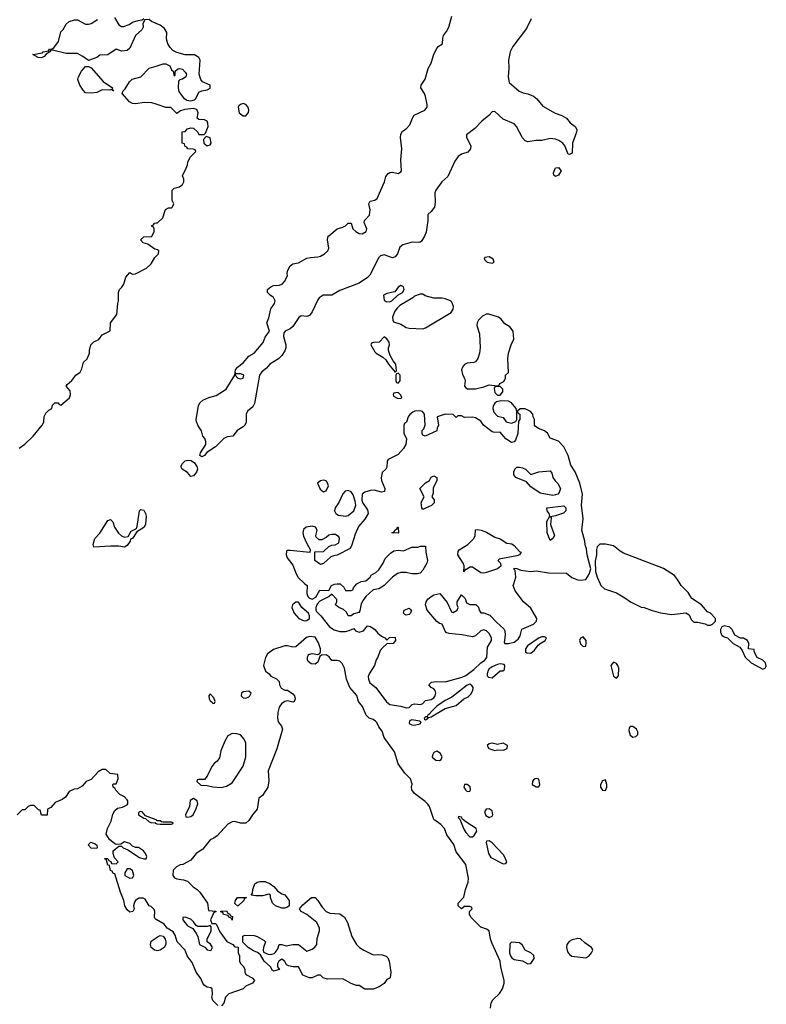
# Model space of a CAD drawing. Header units: inches. Extents: x 2106670 to 2322961, y 36024 to 224899.
# Tile 162 of 256: x 2289013 to 2294415, y 86958 to 94084. Entities that reach past the tile are written whole.
import ezdxf

# ---------------------------------------------------------------- set-up
doc = ezdxf.new("R2010")
doc.units = ezdxf.units.IN
doc.header["$MEASUREMENT"] = 0
for name, color, linetype in [('C2088', 7, 'Continuous'), ('C2089', 7, 'Continuous'), ('C2098', 7, 'Continuous'), ('C2099', 7, 'Continuous')]:
    doc.layers.add(name, color=color, linetype=linetype)

msp = doc.modelspace()

# ---------------------------------------------------------------- linework, layer by layer
at = {"layer": 'C2088', "color": 5, "elevation": 40}
for points in [[(2290000, 87571.8), (2289994.8, 87574.8), (2289987.6, 87590), (2289989.6, 87630), (2289985.1, 87645.1), (2289964.8, 87664.8), (2289949.2, 87670), (2289919.6, 87719.6), (2289906.8, 87726.8), (2289874.6, 87725.4), (2289850.7, 87710), (2289842.5, 87697.5), (2289837.3, 87670), (2289841, 87650), (2289831, 87630), (2289810, 87626), (2289790, 87642), (2289774, 87670), (2289766.6, 87710), (2289741.2, 87770), (2289702, 87902), (2289690, 87906), (2289682, 87922), (2289670, 87926), (2289662, 87962), (2289650, 87966), (2289642, 88002), (2289628, 88010), (2289630, 88014), (2289650, 88014), (2289658, 87998), (2289672.7, 87992.7), (2289678, 87978), (2289710, 87974), (2289726, 87990), (2289698, 88018), (2289688, 88050), (2289688, 88070), (2289730, 88102), (2289750, 88102), (2289762, 88090), (2289795.3, 88075.3), (2289879.8, 88019.8), (2289910, 88011.3), (2289928, 88012), (2289933.2, 88026.8), (2289924, 88050), (2289908.7, 88070), (2289872.5, 88092.5), (2289850, 88094), (2289830, 88102), (2289810, 88121.2), (2289770, 88133.2), (2289743.6, 88116.4), (2289710, 88115.3), (2289700.2, 88120.2), (2289662, 88150), (2289639, 88190), (2289649, 88230), (2289675.5, 88284.5), (2289686.3, 88333.7), (2289700.2, 88359.8), (2289721.2, 88378.8), (2289755.5, 88384.5), (2289790, 88401), (2289795.1, 88410), (2289795.1, 88430), (2289790, 88439), (2289770, 88459), (2289736.4, 88476.4), (2289707.3, 88507.3), (2289702, 88522), (2289688.4, 88528.4), (2289686, 88550), (2289690, 88554), (2289710, 88554), (2289726, 88590), (2289722, 88622), (2289668.4, 88628.4), (2289636.4, 88656.4), (2289610, 88658), (2289579.6, 88640.4), (2289530, 88586), (2289494, 88570), (2289463.6, 88536.4), (2289430, 88518), (2289406, 88514), (2289370, 88498), (2289343.6, 88456.4), (2289319.8, 88440.2), (2289270, 88418), (2289236.9, 88383.1), (2289214, 88370), (2289212.7, 88327.3), (2289170, 88328), (2289162, 88362), (2289150, 88366), (2289116.4, 88396.4), (2289090, 88398), (2289074, 88390), (2289050, 88366), (2289030, 88366), (2288994, 88330)], [(2290000, 88292.3), (2289922, 88322), (2289898, 88350), (2289887.5, 88352.5), (2289872.7, 88347.3), (2289872, 88330), (2289910, 88304.7), (2289922, 88302), (2289950, 88278), (2289970, 88272), (2289994, 88274), (2289994, 88270), (2290000, 88267.6)], [(2290000, 87347.4), (2289988.7, 87350), (2289964, 87370), (2289959, 87390), (2289965.2, 87414.8), (2290000, 87440.1)]]:
    msp.add_lwpolyline(points, dxfattribs=at)
for points in [[(2289570, 88086), (2289530, 88088), (2289508.4, 88111.6), (2289528.7, 88131.3), (2289559.6, 88119.6), (2289572, 88110), (2289574, 88090)], [(2289810, 87938), (2289790, 87938), (2289774, 87910), (2289774, 87890), (2289810, 87872), (2289830, 87874), (2289838, 87890), (2289830, 87926)]]:
    msp.add_lwpolyline(points, close=True, dxfattribs=at)
at = {"layer": 'C2089', "color": 5, "elevation": 40}
for points in [[(2290000, 94056), (2289966, 94070), (2289950, 94086), (2289918, 94082), (2289904.7, 94055.3), (2289906, 94030), (2289896, 94010), (2289850.7, 93969.3), (2289810, 93878), (2289790, 93861.2), (2289750, 93855.3), (2289710, 93869.3), (2289651.2, 93828.8), (2289593.7, 93826.3), (2289570, 93809.4), (2289510, 93788), (2289470, 93817.2), (2289430, 93839), (2289350, 93839), (2289250, 93862), (2289238, 93862), (2289232, 93850), (2289204.7, 93835.3), (2289190, 93818), (2289170, 93808.7), (2289146, 93810), (2289108.4, 93831.6), (2289177.2, 93842.8), (2289182, 93850), (2289222, 93858), (2289228, 93870), (2289247, 93873), (2289259.5, 93880.5), (2289294, 93926), (2289310, 93996), (2289326.6, 94013.4), (2289350, 94052), (2289370, 94071), (2289410, 94082.8), (2289430, 94082.8), (2289490, 94050.7), (2289510, 94050.8), (2289530, 94056), (2289575.3, 94084.7)], [(2289699.9, 94099.9), (2289730, 94046.8), (2289750, 94034.8), (2289764.7, 94035.3), (2289806, 94050), (2289830, 94064.7), (2289870, 94078), (2289898, 94082), (2289910, 94092)], [(2290000, 93471.8), (2289970, 93482), (2289915.9, 93484.1), (2289850, 93475.3), (2289830, 93478), (2289808, 93490), (2289755.3, 93550), (2289762, 93570), (2289776.9, 93583.1), (2289806.7, 93633.3), (2289825.7, 93654.3), (2289890, 93670.3), (2289950, 93731.7), (2290000, 93748.1)], [(2290000, 92421.5), (2289990, 92424), (2289940.2, 92460.2), (2289906, 92470), (2289888, 92490), (2289910, 92511.3), (2289970, 92514), (2289986, 92550), (2289986, 92570), (2289982, 92582), (2289970, 92586), (2289967.3, 92592.7), (2289982, 92598), (2289988.4, 92611.6), (2290000, 92612.9)], [(2289010, 90982), (2289050, 91011.3), (2289109.1, 91070.9), (2289175.3, 91150), (2289188, 91170), (2289188.8, 91211.1), (2289203.1, 91236.9), (2289223.1, 91256.9), (2289246, 91270), (2289250, 91294), (2289266, 91310), (2289290, 91312), (2289298, 91298), (2289310, 91294), (2289372.3, 91347.7), (2289379.3, 91370), (2289377.5, 91397.5), (2289348.4, 91431.6), (2289356.4, 91443.6), (2289390, 91472), (2289418, 91510), (2289450, 91532), (2289462, 91558), (2289474.6, 91605.4), (2289502, 91630), (2289518, 91670), (2289518, 91690), (2289528, 91730), (2289550, 91752), (2289586, 91770), (2289610, 91802), (2289667.3, 91832.7), (2289668.7, 91890), (2289715.3, 91950), (2289722, 92030), (2289728, 92050), (2289728.7, 92110), (2289735.3, 92130), (2289752.5, 92147.5), (2289765.2, 92170), (2289780.2, 92219.8), (2289810, 92254), (2289830, 92242), (2289850, 92244.7), (2289930, 92286), (2289963.8, 92316.2), (2289990, 92362.8), (2290000, 92372.8)]]:
    msp.add_lwpolyline(points, dxfattribs=at)
at = {"layer": 'C2089', "color": 5}
for points, elevation in [([(2289690, 93569.3), (2289678, 93578), (2289665.4, 93574.6), (2289610, 93576), (2289570, 93556), (2289530, 93552.3), (2289490, 93555.3), (2289472.9, 93572.9), (2289448.7, 93610), (2289434, 93650), (2289439, 93670), (2289459, 93710), (2289490, 93744.7), (2289510, 93746), (2289530, 93736), (2289616.5, 93636.5), (2289684.7, 93590), (2289682, 93582), (2289691.2, 93571.1), (2289694, 93570)], 40), ([(2289770, 90266.6), (2289730, 90272.7), (2289670, 90272.7), (2289550, 90266), (2289545.1, 90285.1), (2289557, 90330), (2289592.6, 90367.4), (2289650, 90458.8), (2289670, 90466.8), (2289686.8, 90450), (2289699.1, 90410), (2289726.9, 90366.9), (2289750, 90347.3), (2289770, 90339.1), (2289797.5, 90342.5), (2289818.9, 90381.1), (2289857.6, 90402.4), (2289863.9, 90416.1), (2289879.7, 90530), (2289890, 90538.9), (2289910, 90534.4), (2289923.6, 90510), (2289927.4, 90490), (2289922.3, 90430), (2289910, 90409.8), (2289861.4, 90378.6), (2289830, 90329.6), (2289815.5, 90324.5), (2289812, 90310), (2289790, 90278)], 20)]:
    msp.add_lwpolyline(points, close=True, dxfattribs=dict(at, elevation=elevation))
at = {"layer": 'C2098', "color": 5, "elevation": 40}
for points in [[(2291077, 90000), (2291092, 89990), (2291091, 89930), (2291098, 89910), (2291110, 89898), (2291130, 89891.3), (2291154.6, 89905.4), (2291184, 89956), (2291250, 89954), (2291268, 89990), (2291290, 89998), (2291310, 90000)], [(2291660.7, 90000), (2291650, 89989.3), (2291610, 89965.2), (2291570, 89958), (2291518, 89910), (2291496.9, 89883.1), (2291483.6, 89856.4), (2291474, 89806), (2291466, 89794), (2291430, 89783.7), (2291410, 89769), (2291390, 89769.2), (2291376.1, 89796.1), (2291355.1, 89815.1), (2291322, 89830), (2291298, 89850), (2291308, 89870), (2291307.3, 89887.3), (2291270, 89926), (2291251.6, 89908.4), (2291185.4, 89874.6), (2291166, 89854), (2291156, 89830), (2291156, 89810), (2291160.7, 89800.7), (2291191.3, 89770), (2291254.8, 89690), (2291288.4, 89668.4), (2291330, 89657.3), (2291370, 89657.1), (2291397.2, 89662.8), (2291430, 89678), (2291441.3, 89661.3), (2291470, 89650.4), (2291499.7, 89660.3), (2291530, 89696), (2291550, 89691.3), (2291582, 89670), (2291603.5, 89643.5), (2291630, 89622), (2291654, 89610), (2291670, 89594), (2291688.4, 89611.6), (2291730, 89614), (2291732, 89590), (2291714, 89570), (2291670, 89566), (2291639.6, 89540.4), (2291622, 89518), (2291604.7, 89470), (2291591.3, 89450), (2291581, 89410), (2291540.9, 89350), (2291534.7, 89330), (2291535.3, 89310), (2291545.5, 89285.5), (2291590.6, 89250), (2291666.6, 89146.6), (2291690, 89126.8), (2291770, 89114.8), (2291810, 89104), (2291830, 89107.3), (2291851.4, 89128.6), (2291870, 89132.4), (2291912.7, 89127.3), (2291930, 89134.4), (2291950, 89157.1), (2291990, 89163.5), (2292010, 89176), (2292019.8, 89190), (2292023.8, 89210), (2292018.3, 89230), (2292010, 89240.5), (2291989, 89250), (2291972.7, 89270), (2291991.6, 89288.4), (2292026.4, 89293.6), (2292090, 89292.6), (2292213.8, 89326.2), (2292241.5, 89338.5), (2292298.8, 89381.2), (2292349.9, 89430.1), (2292374.8, 89445.2), (2292393.1, 89466.9), (2292397.1, 89542.9), (2292425.2, 89590), (2292425.2, 89610), (2292410, 89642), (2292390, 89662), (2292370, 89668.7), (2292350, 89662), (2292310, 89624), (2292290, 89617.2), (2292212.1, 89632.1), (2292120.7, 89640.7), (2292095.3, 89650), (2292068.8, 89708.9), (2292050, 89713.2), (2292030, 89729.2), (2291962, 89810), (2291949, 89850), (2291953.2, 89870), (2291966, 89890), (2291989.2, 89910), (2292010, 89920.7), (2292052, 89930), (2292106, 89866), (2292138, 89798), (2292150, 89794), (2292178, 89810), (2292186, 89830), (2292178, 89850), (2292178, 89870), (2292210, 89922), (2292235.3, 89895.3), (2292244.7, 89864.7), (2292270, 89852), (2292312, 89852), (2292331.6, 89831.6), (2292338, 89810), (2292350, 89792), (2292370, 89791.3), (2292415.2, 89775.2), (2292462.5, 89722.5), (2292514.4, 89674.4), (2292522, 89662), (2292524.9, 89630), (2292516.9, 89576.9), (2292522, 89570), (2292550, 89569), (2292590, 89579.7), (2292618.7, 89601.3), (2292634.5, 89625.5), (2292646, 89674), (2292730.6, 89709.4), (2292751.2, 89730), (2292754, 89750), (2292710, 89824), (2292659, 89870), (2292597.2, 89950), (2292584, 89990), (2292587, 90000)], [(2291332.1, 90000), (2291356.9, 89976.9), (2291370, 89954), (2291410, 89954), (2291422, 89958), (2291427.3, 89972.7), (2291453, 90000)], [(2293212.9, 90000), (2293217.3, 89990), (2293243.8, 89963.8), (2293330, 89934.8), (2293390, 89900.7), (2293431.3, 89870), (2293510, 89831.3), (2293530, 89831), (2293582, 89810), (2293650, 89790.6), (2293730, 89778.8), (2293831.6, 89791.6), (2293856, 89776), (2293870, 89742), (2293890, 89724.7), (2293916.4, 89723.6), (2293971.2, 89711.1), (2293990, 89702), (2294010, 89702), (2294026, 89710), (2294046, 89730), (2294046, 89750), (2294010, 89788), (2293990, 89798), (2293946, 89850), (2293875.3, 89895.3), (2293850, 89938), (2293798, 89990), (2293792.3, 90000)], [(2292418, 86930), (2292424, 86970), (2292435.3, 86990), (2292484.5, 87035.5), (2292505.2, 87070), (2292517.2, 87110), (2292517.2, 87130), (2292494, 87230), (2292489.3, 87270), (2292430, 87398), (2292419.3, 87430), (2292408.8, 87488.9), (2292390, 87502), (2292350, 87515.3), (2292278, 87590), (2292268, 87610), (2292266, 87630), (2292286, 87650), (2292282, 87662), (2292270, 87666), (2292230, 87666), (2292210, 87648.7), (2292186, 87670), (2292186, 87690), (2292227.3, 87732.7), (2292238, 87790), (2292258, 87842), (2292259, 87870), (2292241.2, 87970), (2292170, 88062), (2292154.5, 88114.5), (2292103.9, 88183.9), (2292086, 88230), (2292059.3, 88259.3), (2292010, 88295.3), (2291977, 88390), (2291966.6, 88406.6), (2291946.6, 88426.6), (2291870, 88483.7), (2291849.7, 88509.7), (2291847, 88530), (2291852.5, 88552.5), (2291841.2, 88590), (2291799, 88630), (2291750, 88699), (2291725.6, 88785.6), (2291650, 88889.5), (2291635.6, 88935.6), (2291610, 88967), (2291597, 88997), (2291587.6, 89007.6), (2291570, 89019.7), (2291541.2, 89030), (2291519.3, 89050), (2291493, 89113), (2291464.5, 89150), (2291453.1, 89193.1), (2291402, 89250), (2291377, 89310), (2291361.6, 89390), (2291345.1, 89425.1), (2291330, 89440.9), (2291310, 89447), (2291270, 89446), (2291251.6, 89471.6), (2291230, 89486.6), (2291195.3, 89484.7), (2291185.4, 89474.6), (2291170, 89435.3), (2291150, 89419), (2291122, 89422), (2291099, 89439), (2291094, 89450), (2291094, 89470), (2291102, 89490), (2291130, 89497.3), (2291170, 89490.8), (2291184, 89496), (2291189.2, 89510), (2291189.5, 89530), (2291174.6, 89574.6), (2291150, 89614), (2291110, 89620.7), (2291088.4, 89611.6), (2291010, 89546), (2290990, 89542), (2290950, 89552.7), (2290930, 89552.7), (2290850, 89525.2), (2290805.2, 89494.8), (2290790.9, 89469.1), (2290776, 89410), (2290791.3, 89370), (2290818, 89350), (2290830, 89332), (2290870, 89314), (2290890, 89294), (2290892, 89270), (2290905.4, 89245.4), (2290930, 89232), (2290950, 89231.3), (2290990, 89204.7), (2291001, 89190), (2291006, 89170), (2290998, 89150), (2290990, 89144), (2290950, 89154), (2290930, 89148.7), (2290907.1, 89132.9), (2290890.9, 89109.1), (2290881, 89070), (2290877.3, 89030), (2290883.4, 89003.4), (2290906.8, 88970), (2290914.8, 88950), (2290873.2, 88806.8), (2290811.3, 88648.7), (2290815.9, 88575.9), (2290807.7, 88530), (2290770, 88468.7), (2290742, 88450), (2290730.5, 88370), (2290696.3, 88330), (2290670, 88288.7), (2290650, 88268.7), (2290610, 88268.7), (2290570, 88282), (2290550, 88278), (2290518, 88262), (2290442, 88178), (2290418.5, 88161.5), (2290390, 88149), (2290338.8, 88081.2), (2290290, 88048.7), (2290250, 88002), (2290192, 87970), (2290173.4, 87966.6), (2290146.8, 87953.2), (2290122, 87930), (2290121, 87890), (2290133.2, 87873.2), (2290150, 87865.5), (2290198.8, 87858.9), (2290226, 87850), (2290268, 87808), (2290296, 87790), (2290316, 87770), (2290372, 87690), (2290378, 87638), (2290432.7, 87632.7), (2290432.7, 87627.3), (2290418, 87622), (2290394, 87570), (2290403.6, 87543.6), (2290430, 87542), (2290436.9, 87536.9), (2290462, 87482), (2290511.6, 87411.6), (2290554, 87390), (2290570, 87374), (2290592.7, 87372.7), (2290594, 87330), (2290602, 87310), (2290602, 87270), (2290610, 87254), (2290631.6, 87231.6), (2290642, 87210), (2290642, 87190), (2290650, 87174), (2290694, 87150), (2290711.6, 87131.6), (2290698, 87110), (2290650, 87089.2), (2290630, 87069.4), (2290526, 87034), (2290502, 87010), (2290490, 86966), (2290472.7, 86947.3)], [(2290000, 88267.6), (2290005.4, 88265.4), (2290030, 88262), (2290110, 88262), (2290126, 88270), (2290110, 88275.3), (2290050, 88275.3), (2290038, 88278), (2290030, 88286), (2290006, 88286), (2290006, 88290), (2290000, 88292.3)], [(2290446, 86950), (2290410, 86986), (2290404, 87010), (2290408.7, 87030), (2290406, 87070), (2290396.4, 87076.4), (2290370, 87082), (2290350, 87095.3), (2290339, 87110), (2290324, 87144), (2290289.2, 87190), (2290260.2, 87260.2), (2290223.7, 87310), (2290209.2, 87350), (2290153.2, 87410), (2290137.6, 87457.6), (2290122, 87482), (2290079, 87510), (2290058, 87538), (2290000, 87571.8)], [(2290000, 87440.1), (2290010, 87447.3), (2290030, 87456.3), (2290050.4, 87450.4), (2290064.9, 87430), (2290070.6, 87410), (2290070.6, 87390), (2290059.1, 87370), (2290030, 87349.3), (2290010, 87345.2), (2290000, 87347.4)]]:
    msp.add_lwpolyline(points, dxfattribs=at)
for points in [[(2291010, 89868.7), (2290986.8, 89850), (2290981, 89830), (2290998.8, 89790), (2291031.3, 89750), (2291070, 89734), (2291090, 89736), (2291108.7, 89750), (2291109, 89770), (2291102, 89790), (2291055.3, 89830), (2291030, 89868)], [(2291810, 89774), (2291799, 89779), (2291789.3, 89789.3), (2291794, 89810), (2291830, 89824), (2291838.4, 89818.4), (2291846.8, 89810), (2291841, 89790), (2291830, 89779)], [(2294110, 89698), (2294094, 89690), (2294082, 89670), (2294082, 89650), (2294092, 89630), (2294110, 89618), (2294134, 89610), (2294174, 89570), (2294223.6, 89543.6), (2294239.6, 89519.6), (2294262, 89470), (2294304.7, 89430), (2294390, 89384.7), (2294406, 89390), (2294414.6, 89405.4), (2294408, 89430), (2294390, 89448), (2294348.8, 89468.9), (2294335.3, 89490), (2294326, 89514), (2294326, 89526), (2294286, 89530), (2294288, 89570), (2294278, 89590), (2294250, 89608.7), (2294228.4, 89608.4), (2294186, 89630), (2294168, 89670), (2294150, 89688)], [(2292810, 89618), (2292790, 89617.6), (2292771, 89610), (2292687.6, 89552.4), (2292673.4, 89530), (2292671.3, 89510), (2292682.5, 89502.5), (2292710, 89499.1), (2292738.3, 89521.7), (2292763.9, 89556.1), (2292785.4, 89574.6), (2292814, 89590), (2292824, 89610)], [(2293090, 89617.2), (2293070, 89608.7), (2293063.8, 89590), (2293070, 89566), (2293090, 89546.8), (2293108.8, 89551.1), (2293112.3, 89570), (2293111.6, 89591.6)], [(2293310, 89435.1), (2293288.6, 89410), (2293310, 89332), (2293330, 89318.8), (2293345.2, 89334.8), (2293346.6, 89390), (2293340.9, 89410), (2293330, 89425.2)], [(2292490, 89422.9), (2292470, 89417.7), (2292430, 89401.5), (2292410, 89386), (2292399, 89370), (2292394, 89350), (2292395.9, 89335.9), (2292405.5, 89325.5), (2292430, 89320.5), (2292490, 89370.6), (2292509.2, 89370.8), (2292519.3, 89380.7), (2292524, 89410), (2292517.5, 89417.5)], [(2290670, 89224), (2290630, 89219), (2290618, 89210), (2290616, 89190), (2290630, 89176), (2290650, 89174.8), (2290670, 89184), (2290679, 89190), (2290688.7, 89210)], [(2292270, 89274), (2292250, 89268.5), (2292140.3, 89179.7), (2292090, 89156.3), (2292030, 89115.1), (2291984, 89070), (2291979.9, 89060.1), (2291964.7, 89050), (2291959.8, 89040.2), (2291950, 89039), (2291938, 89030), (2291941, 89021), (2291950, 89018), (2291968, 89030), (2291962, 89038), (2291970, 89034), (2291990, 89038), (2292090, 89099.1), (2292170, 89120.7), (2292225.2, 89170), (2292256.6, 89183.4), (2292277.3, 89202.6), (2292291, 89229), (2292293, 89250), (2292284.4, 89264.4)], [(2290390, 89206), (2290382, 89190), (2290384.7, 89170), (2290390, 89154), (2290404.7, 89144.7), (2290410, 89134), (2290422, 89138), (2290426, 89150), (2290416.4, 89176.4)], [(2291850, 89016), (2291832, 89010), (2291831.3, 88990), (2291850, 88980.7), (2291870, 88978.8), (2291910, 88986.8), (2291916.4, 88996.4), (2291907.3, 89007.3)], [(2293450, 88968), (2293430, 88968), (2293422, 88958), (2293420.7, 88939.3), (2293430, 88904.7), (2293450, 88891.3), (2293470, 88896), (2293484, 88910), (2293484, 88930), (2293475.3, 88950)], [(2290550, 88918), (2290519.6, 88900.4), (2290496.9, 88863.1), (2290467.1, 88792.9), (2290458, 88742), (2290442, 88718), (2290419.8, 88700.2), (2290402, 88678), (2290370, 88608), (2290350, 88586), (2290310, 88586), (2290298, 88582), (2290294, 88570), (2290323.6, 88543.6), (2290370, 88542), (2290410, 88531.3), (2290470, 88526), (2290510, 88536), (2290550, 88561), (2290630, 88682), (2290649.2, 88750), (2290649.1, 88849.1), (2290637.5, 88877.5), (2290610, 88908.7), (2290583.6, 88916.4)], [(2292030, 88789.4), (2292010, 88781.2), (2291999.9, 88760.1), (2291998, 88750), (2292002.6, 88742.6), (2292024.4, 88724.4), (2292050, 88722.4), (2292062.7, 88730), (2292069.4, 88750), (2292055.6, 88775.6)], [(2292510, 88849), (2292470, 88839), (2292430, 88849), (2292410, 88844), (2292396, 88830), (2292406.8, 88810), (2292450, 88794), (2292470, 88799.1), (2292510, 88798), (2292530, 88804), (2292539, 88810), (2292542, 88830)], [(2292750, 88593.2), (2292742, 88590), (2292730, 88582), (2292722.8, 88570), (2292721, 88550), (2292750, 88531), (2292770, 88532), (2292775.1, 88550), (2292770, 88588)], [(2293250, 88582), (2293230, 88576), (2293215.8, 88550), (2293215.8, 88530), (2293230, 88508), (2293250, 88506), (2293259.6, 88530), (2293259.6, 88550)], [(2292250, 88549.2), (2292230, 88548), (2292225.5, 88530), (2292239.1, 88510), (2292250, 88499.1), (2292270, 88501), (2292274.5, 88510), (2292271.3, 88531.3)], [(2290270, 88448), (2290246.8, 88433.2), (2290241, 88390), (2290212, 88330), (2290214, 88314), (2290230, 88312), (2290250, 88318), (2290268, 88330), (2290290, 88374), (2290302, 88410), (2290298, 88430)], [(2292410, 88371.8), (2292388.5, 88371.5), (2292374.9, 88350), (2292384.4, 88324.4), (2292410, 88310.6), (2292430, 88318.8), (2292436.2, 88330), (2292430, 88357.2)], [(2292190, 88318), (2292184.7, 88310), (2292196.9, 88296.9), (2292226.4, 88226.4), (2292241.6, 88201.6), (2292270, 88170.8), (2292290, 88171), (2292301.2, 88178.8), (2292321.2, 88210), (2292316, 88230), (2292239.5, 88279.5), (2292217.2, 88297.2), (2292210, 88312.7)], [(2292410, 88140.9), (2292390, 88138), (2292387.7, 88130), (2292404.9, 88050), (2292421.4, 88021.4), (2292510, 87974.9), (2292530, 87977.3), (2292538.4, 87990), (2292516.4, 88036.4), (2292430, 88127.6)], [(2290910, 87653.2), (2290864, 87670), (2290841.2, 87690), (2290828, 87732), (2290828, 87748), (2290814.6, 87754.6), (2290770, 87742), (2290722, 87742), (2290687.3, 87747.3), (2290698, 87762), (2290699, 87790), (2290714, 87830), (2290730, 87842.8), (2290750, 87847.7), (2290790, 87847.3), (2290826, 87830), (2290851, 87810), (2290878.8, 87778.8), (2290910, 87758), (2290931.2, 87751.1), (2290962, 87710), (2290963.6, 87676.4), (2290962, 87670), (2290950, 87662), (2290930, 87654)], [(2290590, 87668), (2290568.7, 87688.7), (2290575.3, 87710), (2290588.7, 87730), (2290654, 87730), (2290638, 87722), (2290634, 87710)], [(2291570, 87316), (2291610, 87318.8), (2291635.3, 87315.3), (2291665.4, 87305.4), (2291675.3, 87295.3), (2291686, 87270), (2291698.8, 87190), (2291692, 87150), (2291670, 87138), (2291650.7, 87109.3), (2291614.8, 87085.2), (2291570, 87068.7), (2291510, 87068.7), (2291470, 87095.3), (2291450, 87095.3), (2291410, 87109), (2291350, 87142), (2291240.2, 87140.2), (2291209.1, 87149.1), (2291190, 87168), (2291170, 87168), (2291130, 87148.7), (2291110, 87148.7), (2291062, 87170), (2291030, 87228.7), (2290990.7, 87229.3), (2290957.2, 87237.2), (2290944.2, 87244.2), (2290930, 87269), (2290910, 87285.2), (2290886.8, 87270), (2290878.8, 87250), (2290878, 87230), (2290892, 87210), (2290850, 87198), (2290842, 87202), (2290828, 87230), (2290782, 87270), (2290755.3, 87315.3), (2290733.2, 87333.2), (2290704.7, 87344.7), (2290666, 87370), (2290627.3, 87407.3), (2290628, 87452), (2290642, 87458), (2290710, 87455.5), (2290731.3, 87450), (2290780.7, 87420.7), (2290791, 87410), (2290777.1, 87370), (2290773.4, 87350), (2290776, 87336), (2290810, 87320.5), (2290830, 87319.3), (2290853.1, 87326.9), (2290864.4, 87335.6), (2290881.5, 87358.5), (2290890, 87391.3), (2290910, 87391), (2290941, 87381), (2290990, 87391), (2291030, 87391), (2291090, 87342), (2291130, 87358), (2291149, 87371), (2291162, 87390), (2291164.7, 87435.3), (2291182, 87490), (2291182, 87510), (2291162, 87550), (2291090, 87609), (2291049.4, 87629.4), (2291038, 87650), (2291062, 87678), (2291124, 87730), (2291150, 87730.3), (2291170.2, 87710.2), (2291201.1, 87661.1), (2291230.4, 87630.4), (2291257.5, 87617.5), (2291330, 87613.4), (2291362, 87590), (2291383.8, 87550), (2291414.8, 87450), (2291450, 87392), (2291472, 87370), (2291502, 87350)], [(2290210, 87588), (2290194, 87586), (2290192, 87570), (2290227.1, 87527.1), (2290266, 87506), (2290290, 87471.3), (2290302, 87450), (2290314, 87390), (2290351.3, 87371.3), (2290370, 87352), (2290390, 87346.8), (2290398, 87350), (2290408, 87370), (2290392.9, 87392.9), (2290368, 87410), (2290368.7, 87430), (2290399, 87490), (2290398, 87518), (2290390, 87528), (2290370, 87521.2), (2290302, 87522), (2290288.7, 87528.7), (2290270, 87555.3), (2290250, 87574)], [(2290550, 87568), (2290542, 87582), (2290526, 87590), (2290522, 87602), (2290488.4, 87608.4), (2290482, 87622), (2290467.3, 87627.3), (2290467.3, 87632.7), (2290510, 87634), (2290518, 87618), (2290534, 87610), (2290538, 87598), (2290552.7, 87592.7)], [(2293050, 87435.6), (2293010, 87424.7), (2292987.8, 87412.2), (2292970.4, 87390), (2292968, 87370), (2292976.9, 87336.9), (2292990, 87319.3), (2293007.1, 87307.1), (2293110, 87293.4), (2293130, 87306.8), (2293149.4, 87330), (2293159, 87350), (2293156.5, 87356.5), (2293149.3, 87370), (2293102.3, 87402.3), (2293071.3, 87431.3)], [(2292570, 87408.7), (2292560.7, 87399.3), (2292558.8, 87390), (2292557.3, 87330), (2292562.8, 87310), (2292573.7, 87293.7), (2292590, 87282.8), (2292650, 87273), (2292690, 87250.7), (2292710, 87254), (2292735.1, 87290), (2292732.2, 87312.2), (2292710, 87329.6), (2292669.7, 87349.7), (2292647.6, 87387.6), (2292630, 87402.7)]]:
    msp.add_lwpolyline(points, close=True, dxfattribs=at)
at = {"layer": 'C2099', "color": 5}
for points, elevation in [([(2292714.1, 94090), (2292680.7, 94019.3), (2292580.2, 93890), (2292561.1, 93850), (2292548.9, 93790), (2292552.7, 93732.7), (2292546.3, 93670), (2292554, 93630), (2292626.6, 93566.6), (2292654.5, 93554.5), (2292690, 93547.9), (2292730, 93529.4), (2292755.1, 93510), (2292798.1, 93458.1), (2292887.1, 93407.1), (2292934.8, 93390), (2292970, 93370.3), (2292996.6, 93336.6), (2293031.3, 93310), (2293043.2, 93290), (2293040.5, 93270), (2293012.5, 93190), (2293010, 93117.2), (2292990, 93107), (2292982, 93110), (2292958, 93170), (2292942.7, 93190), (2292913.2, 93210), (2292890, 93218.3), (2292850, 93223.5), (2292791.4, 93208.6), (2292750, 93209.8), (2292690, 93200.2), (2292670, 93206.2), (2292650, 93229.7), (2292608.4, 93310), (2292590.4, 93330.3), (2292510, 93364.1), (2292450, 93418.7), (2292430, 93417.6), (2292407.8, 93390), (2292356.9, 93350), (2292304.8, 93295.2), (2292244.6, 93250), (2292244.6, 93230), (2292277.3, 93170), (2292274.4, 93150), (2292254.4, 93125.6), (2292210, 93111.3), (2292185.6, 93094.4), (2292160.6, 93059.4), (2292111.3, 92948.7), (2292066.4, 92910), (2292022.9, 92850), (2292016, 92830), (2292017.9, 92762.1), (2292013, 92727), (2291990, 92696), (2291966.2, 92673.8), (2291964.9, 92630), (2291953.4, 92546.6), (2291942.6, 92517.4), (2291919.3, 92480.7), (2291907.7, 92472.3), (2291853, 92473), (2291784.5, 92455.5), (2291763, 92437), (2291746.8, 92390), (2291730, 92366.4), (2291710, 92360.6), (2291650, 92380.9), (2291624.3, 92375.7), (2291610, 92363.6), (2291545.7, 92234.3), (2291530, 92216.8), (2291470, 92178), (2291330, 92123.4), (2291270, 92089.8), (2291208.6, 92090), (2291179.6, 92070), (2291170, 92056.9), (2291127.9, 91970), (2291110, 91943.5), (2291090, 91935.8), (2291050, 91939.7), (2291031.5, 91928.5), (2290990, 91862.9), (2290970, 91847.2), (2290934.6, 91830), (2290923.5, 91816.5), (2290921.6, 91790), (2290938.4, 91730), (2290937.9, 91710), (2290931.6, 91688.4), (2290910, 91652.6), (2290886, 91630), (2290823.1, 91590), (2290798.5, 91561.5), (2290763.8, 91536.2), (2290747.8, 91512.2), (2290712.7, 91307.3), (2290698.9, 91281.1), (2290661.3, 91250), (2290651, 91230), (2290651, 91170), (2290642.4, 91150), (2290630, 91136.2), (2290586, 91110), (2290556, 91070), (2290514.9, 91065.1), (2290490, 91053.2), (2290430, 90993.2), (2290367.5, 90952.5), (2290350, 90929), (2290330, 90921.2), (2290315.3, 90930), (2290320.9, 90950), (2290359.3, 91010), (2290359.3, 91030), (2290352.1, 91052.1), (2290339, 91070), (2290329.1, 91109.1), (2290304.1, 91144.1), (2290292.5, 91172.5), (2290289.3, 91190), (2290307, 91290), (2290317.2, 91310), (2290339, 91330), (2290382, 91350), (2290435.2, 91364.8), (2290506, 91410), (2290568.7, 91510), (2290574, 91550), (2290589, 91570), (2290630, 91600.4), (2290670, 91648.7), (2290710, 91670.3), (2290773.4, 91746.6), (2290790, 91785.7), (2290819.8, 91830), (2290800.3, 91890), (2290815.1, 91924.9), (2290829.9, 91990.1), (2290856.4, 92030), (2290861.3, 92050), (2290850, 92074), (2290824, 92090), (2290805.2, 92110), (2290806, 92130), (2290829.5, 92150), (2290850, 92159.5), (2290890, 92162.8), (2290911, 92170), (2290928.5, 92190), (2290949.7, 92230), (2290948, 92250), (2290952.7, 92270), (2290970, 92303.2), (2290990, 92317.8), (2291030, 92324.4), (2291090, 92357.3), (2291116.3, 92363.7), (2291170, 92366.4), (2291190, 92372.2), (2291218.5, 92390), (2291241.4, 92410), (2291249.8, 92430), (2291240.7, 92490), (2291242.9, 92510), (2291250, 92520.7), (2291310, 92570.5), (2291350, 92581.1), (2291370, 92592), (2291390, 92610.4), (2291410, 92610.4), (2291423.9, 92570), (2291444, 92550), (2291470, 92535.3), (2291490, 92534.6), (2291519.8, 92550), (2291524.1, 92570), (2291504.4, 92615.6), (2291508.4, 92631.6), (2291543.5, 92670), (2291548.5, 92708.5), (2291539.5, 92750), (2291549.3, 92770), (2291582, 92778), (2291599, 92790), (2291651.1, 92910), (2291661.2, 92950), (2291678.7, 92970), (2291690, 92978.9), (2291710, 92980.3), (2291750, 92971.7), (2291770, 92982), (2291775.3, 92990), (2291769.5, 93069.5), (2291777.7, 93150), (2291767.6, 93230), (2291770, 93256), (2291783.3, 93276.7), (2291810, 93294.9), (2291836.6, 93323.4), (2291853.6, 93370), (2291867.1, 93392.9), (2291943.7, 93430), (2291959.7, 93450), (2291961.7, 93470), (2291950, 93529), (2291942, 93550), (2291915.8, 93590), (2291917.7, 93610), (2291946.6, 93653.4), (2291967.6, 93730), (2291989.9, 93770.1), (2292010, 93833.7), (2292030, 93876), (2292041.2, 93890), (2292072.6, 93910), (2292073.3, 93950), (2292078.8, 93970), (2292101.9, 93998.1), (2292118.4, 94030), (2292140.5, 94110)], 20), ([(2290000, 93748.1), (2290050, 93764.4), (2290070, 93764), (2290098, 93750), (2290110, 93722), (2290122, 93710), (2290130, 93674), (2290138, 93682), (2290138, 93710), (2290154.6, 93725.4), (2290168.8, 93731.1), (2290190, 93726), (2290210, 93704.7), (2290218.8, 93690), (2290214.8, 93670), (2290190, 93654), (2290170.8, 93649.2), (2290162, 93638), (2290159.1, 93590), (2290164.9, 93564.9), (2290179.9, 93539.9), (2290197, 93517), (2290221.7, 93501.7), (2290250, 93497.1), (2290277, 93503), (2290287.6, 93512.4), (2290310, 93559.1), (2290330, 93568), (2290370, 93576.3), (2290390, 93587.3), (2290392, 93610), (2290334.9, 93634.9), (2290322.9, 93650), (2290311.8, 93690), (2290318, 93790), (2290309, 93810), (2290278, 93830), (2290210, 93829.2), (2290150, 93845.6), (2290120.7, 93860.7), (2290101.3, 93881.3), (2290084, 93910), (2290075.1, 93944.9), (2290076.2, 93990), (2290059.7, 94019.7), (2290030, 94043.7), (2290000, 94056)], 40), ([(2290000, 92612.9), (2290010, 92614), (2290048, 92650), (2290068.8, 92711.1), (2290090, 92722), (2290110, 92722), (2290118, 92730), (2290128, 92750), (2290115.3, 92775.3), (2290116, 92850), (2290130, 92864), (2290170, 92874.3), (2290191.6, 92890), (2290200.5, 92910), (2290200.9, 92930), (2290190, 92954), (2290218, 93010), (2290227.3, 93032.7), (2290228.4, 93051.6), (2290246, 93090), (2290286, 93130), (2290282, 93142), (2290270, 93146), (2290228.4, 93148.4), (2290222, 93162), (2290210, 93166), (2290206, 93186), (2290188, 93190), (2290187.3, 93272.7), (2290210, 93274), (2290227.3, 93292.7), (2290250, 93302), (2290270, 93298), (2290302, 93270), (2290310, 93254), (2290347.3, 93252.7), (2290356.4, 93263.6), (2290375.3, 93310), (2290374.6, 93334.6), (2290368, 93350), (2290350, 93359), (2290310, 93362), (2290298, 93370), (2290304, 93410), (2290294, 93434), (2290270, 93441.2), (2290206.4, 93433.6), (2290176, 93424), (2290150, 93406), (2290107.3, 93447.3), (2290070, 93448), (2290000, 93471.8)], 40), ([(2290000, 92372.8), (2290017.2, 92390), (2290019, 92410), (2290010, 92419), (2290000, 92421.5)], 40), ([(2292587, 90000), (2292602, 90050), (2292598, 90098), (2292590, 90106), (2292590, 90114), (2292610, 90112), (2292639.6, 90099.6), (2292710.9, 90090.9), (2292750, 90094), (2292839.8, 90079.8), (2292970, 90078), (2293008.1, 90048.1), (2293050, 90031), (2293072.9, 90027.1), (2293110, 90031.3), (2293134, 90070), (2293144, 90110), (2293119, 90210), (2293113.6, 90253.6), (2293103.1, 90283.1), (2293102, 90310), (2293079, 90390), (2293089.3, 90470.7), (2293078, 90570), (2293083.6, 90650), (2293066, 90730), (2293031.5, 90811.5), (2293000.1, 90860.1), (2292980.9, 90930), (2292950, 90993.2), (2292910, 91032.7), (2292850, 91055.3), (2292831.6, 91091.6), (2292810, 91109.3), (2292765.2, 91125.2), (2292743.1, 91143.1), (2292738, 91150), (2292738, 91190), (2292728, 91210), (2292726, 91230), (2292708.4, 91248.4), (2292670, 91268), (2292632.7, 91267.3), (2292614, 91250), (2292618, 91238), (2292632, 91230), (2292632, 91190), (2292622, 91178), (2292618, 91090), (2292599.8, 91040.2), (2292590.9, 91029.1), (2292570, 91024), (2292529.4, 91049.4), (2292490, 91098), (2292450, 91095.3), (2292430, 91102), (2292368.8, 91148.9), (2292350, 91178), (2292310, 91202), (2292290, 91208), (2292230, 91206), (2292210, 91218), (2292183.6, 91216.4), (2292170, 91206), (2292150, 91226), (2292090, 91228), (2292034, 91210), (2292042, 91150), (2292032.7, 91127.3), (2292031.6, 91108.4), (2291946, 91070), (2291930, 91078), (2291925.2, 91090), (2291925.2, 91110), (2291937.5, 91122.5), (2291946.6, 91150), (2291942.7, 91230), (2291927.3, 91247.3), (2291910, 91253.6), (2291872, 91250), (2291857.5, 91242.5), (2291834.6, 91225.4), (2291822.8, 91210), (2291810.8, 91170), (2291798, 91162), (2291793.1, 91146.9), (2291792.6, 91092.6), (2291811, 91050), (2291806.8, 91010), (2291790, 90981.2), (2291750, 90937.2), (2291679.6, 90900.4), (2291671.6, 90888.4), (2291670, 90846), (2291662, 90830), (2291634.4, 90805.6), (2291628.1, 90768.1), (2291630.6, 90750), (2291654.8, 90690), (2291651.3, 90668.7), (2291630, 90664), (2291578, 90678), (2291550, 90677.2), (2291510, 90664), (2291490.7, 90649.3), (2291487.7, 90607.7), (2291493.4, 90590), (2291530, 90536), (2291533, 90510), (2291510, 90469), (2291464.5, 90415.5), (2291439.9, 90360.1), (2291416.9, 90283.1), (2291403.6, 90256.4), (2291310, 90208), (2291292.7, 90207.3), (2291263.6, 90196.4), (2291210, 90148), (2291190, 90142), (2291148.7, 90170), (2291147.3, 90232.7), (2291210, 90234), (2291248.4, 90271.6), (2291270, 90282), (2291296.4, 90283.6), (2291322, 90298), (2291326, 90330), (2291322, 90342), (2291297.2, 90357.2), (2291270, 90359), (2291250, 90354), (2291230, 90335.3), (2291199.6, 90320.4), (2291180.4, 90320.4), (2291158, 90338), (2291155.3, 90350), (2291164, 90390), (2291154, 90410), (2291130, 90419.3), (2291084.7, 90410), (2291066, 90394), (2291060.7, 90370), (2291066.2, 90346.2), (2291090, 90292), (2291114, 90250), (2291112, 90228), (2290970, 90242.7), (2290950, 90242), (2290942.8, 90237.2), (2290940.7, 90210), (2290947.3, 90190), (2290990, 90136), (2291012.8, 90072.8), (2291028, 90048), (2291070, 90004.7), (2291077, 90000)], 40), ([(2293792.3, 90000), (2293773.2, 90033.2), (2293750, 90062), (2293670, 90113.2), (2293382, 90222), (2293356.5, 90236.5), (2293310, 90277.2), (2293250, 90289), (2293211.2, 90288.9), (2293191.3, 90270), (2293186, 90250), (2293186, 90210), (2293175.3, 90164.7), (2293178.8, 90090), (2293190.6, 90050), (2293212.9, 90000)], 40), ([(2291453, 90000), (2291456.4, 90003.6), (2291483.1, 90016.9), (2291518, 90022), (2291548, 90050), (2291556.4, 90063.6), (2291590, 90082), (2291610, 90102), (2291642, 90150), (2291656.4, 90183.6), (2291696.4, 90223.6), (2291720.4, 90239.6), (2291750, 90244.7), (2291790, 90241), (2291850, 90266.8), (2291894, 90266), (2291912.7, 90272.7), (2291950, 90274), (2291951.3, 90230), (2291964, 90170), (2291958.8, 90150), (2291930, 90099), (2291910, 90079), (2291890, 90073.2), (2291850, 90072.7), (2291810, 90082.7), (2291770, 90083.7), (2291745.3, 90074.7), (2291710.7, 90050), (2291660.7, 90000)], 40), ([(2291310, 90000), (2291330, 90002), (2291332.1, 90000)], 40)]:
    msp.add_lwpolyline(points, dxfattribs=dict(at, elevation=elevation))
for points, elevation in [([(2290630, 93476), (2290610, 93469.4), (2290598.5, 93461.5), (2290593, 93450), (2290600.5, 93410), (2290628.6, 93388.5), (2290650, 93388.2), (2290668.1, 93411.8), (2290671.4, 93430), (2290665.6, 93450), (2290650, 93469.5)], 40), ([(2290362, 93238), (2290343.6, 93216.4), (2290344.7, 93190), (2290370, 93171), (2290390, 93178.8), (2290399.3, 93190), (2290390, 93228)], 40), ([(2292890, 92948.7), (2292878, 92958), (2292874.6, 92974.6), (2292890, 93010.7), (2292910, 93013), (2292930.7, 92990), (2292910, 92959)], 20), ([(2292410, 92368), (2292378, 92362), (2292374, 92350), (2292394, 92330), (2292430, 92322), (2292446, 92330), (2292438, 92350)], 40), ([(2291770, 92161.2), (2291750, 92149), (2291725.8, 92114.2), (2291670, 92102), (2291644.7, 92090), (2291650, 92054), (2291663.6, 92043.6), (2291690, 92042), (2291706, 92050), (2291748.8, 92091.1), (2291782, 92110), (2291795.3, 92130), (2291788.7, 92150)], 40), ([(2291930, 92098), (2291910, 92098), (2291870, 92082), (2291858, 92070), (2291764, 92016), (2291742.8, 91997.2), (2291726, 91974), (2291711, 91930), (2291711.3, 91910), (2291718, 91898), (2291770, 91880.7), (2291810, 91856.3), (2291830, 91850.5), (2291930, 91846), (2291950, 91853.4), (2292135.1, 91964.9), (2292149.5, 91990), (2292152, 92008), (2292139.6, 92039.6), (2292128.7, 92050), (2292090, 92064.5), (2292069.5, 92069.5), (2292010, 92067.6), (2291946.3, 92086.3)], 40), ([(2292407.1, 91952.9), (2292387.3, 91952.7), (2292362, 91938), (2292332, 91910), (2292322, 91890), (2292321, 91870), (2292338.8, 91810), (2292344.9, 91710), (2292340.5, 91670), (2292328.3, 91631.7), (2292310, 91608.7), (2292298, 91602), (2292250, 91596.9), (2292231.7, 91588.3), (2292216.4, 91570), (2292210.3, 91550), (2292216.1, 91516.1), (2292230.8, 91490), (2292236, 91470), (2292231.6, 91431.6), (2292239.6, 91419.6), (2292251.6, 91411.6), (2292310, 91411.3), (2292370, 91426), (2292410, 91441), (2292470, 91434), (2292482, 91438), (2292486, 91450), (2292515.3, 91464.7), (2292523.1, 91476.9), (2292528.7, 91490), (2292528.7, 91510), (2292548.4, 91531.6), (2292544, 91630), (2292549, 91670), (2292568.8, 91731.1), (2292588.4, 91771.6), (2292582, 91830), (2292560.2, 91860.2), (2292523.2, 91883.2), (2292496.5, 91916.5), (2292478, 91930)], 40), ([(2291650, 91788), (2291614, 91750), (2291572.7, 91747.3), (2291558, 91742), (2291554, 91730), (2291581.1, 91681.1), (2291591, 91670), (2291641, 91641), (2291662, 91622), (2291682, 91590), (2291730, 91534), (2291738, 91542), (2291734, 91590), (2291714, 91614), (2291693.6, 91653.6), (2291682, 91690), (2291682, 91710), (2291689, 91730), (2291685.2, 91750), (2291670, 91774)], 40), ([(2290574, 91526), (2290571.3, 91510), (2290591, 91490), (2290610, 91484.2), (2290630, 91488.8), (2290633.6, 91510), (2290630, 91514.5), (2290610, 91522), (2290582, 91522)], 20), ([(2291750, 91526), (2291738, 91522), (2291734, 91510), (2291734, 91470), (2291738, 91458), (2291750, 91454), (2291766, 91470), (2291766, 91510)], 40), ([(2292490, 91428), (2292450, 91426), (2292445.4, 91414.6), (2292450, 91384.7), (2292470, 91366), (2292490, 91366), (2292509, 91390), (2292508, 91410)], 40), ([(2291750, 91386), (2291718, 91382), (2291714, 91370), (2291718, 91358), (2291743.6, 91343.6), (2291770, 91342), (2291778, 91350), (2291770, 91366)], 40), ([(2292494, 91326), (2292461.5, 91318.5), (2292450.3, 91309.7), (2292438.4, 91290), (2292435.3, 91270), (2292442.6, 91242.6), (2292470, 91215.5), (2292510, 91206), (2292533.4, 91173.4), (2292570, 91162.8), (2292603.1, 91176.9), (2292609, 91190), (2292609.1, 91249.1), (2292604, 91270), (2292571.3, 91311.3), (2292550, 91322)], 40), ([(2290250, 90778.4), (2290225.7, 90805.7), (2290187.3, 90830), (2290178, 90850), (2290190, 90870.8), (2290209.7, 90890.3), (2290230, 90895.8), (2290254.1, 90894.1), (2290277.8, 90877.8), (2290295.5, 90850), (2290299.1, 90830), (2290292.7, 90810), (2290270, 90782.4)], 20), ([(2291930, 90538), (2291922, 90550), (2291918, 90590), (2291938, 90630), (2291908, 90690), (2291950, 90731), (2291978, 90750), (2291990, 90772), (2292010, 90782), (2292032, 90770), (2292031.6, 90748.4), (2292005.4, 90694.6), (2292003.6, 90656.4), (2291994, 90630), (2292012, 90610), (2292011.6, 90588.4), (2291992.7, 90567.3), (2291950, 90548)], 40), ([(2292710, 90792), (2292770, 90810.8), (2292850, 90818), (2292862.8, 90802.8), (2292871, 90770), (2292885.8, 90745.8), (2292907.1, 90727.1), (2292924.7, 90690), (2292916.8, 90663.2), (2292906, 90650), (2292890, 90644.2), (2292870, 90640.4), (2292778, 90658), (2292710, 90704), (2292679.3, 90739.3), (2292602, 90770), (2292588.7, 90790), (2292588.8, 90811.1), (2292595.3, 90830), (2292610, 90844.7), (2292630, 90846), (2292650, 90841), (2292672, 90830)], 40), ([(2291210, 90751.6), (2291190, 90746.6), (2291166.8, 90730), (2291186.6, 90686.6), (2291210, 90667.3), (2291230, 90674), (2291246, 90710), (2291238, 90738), (2291230, 90746.6)], 40), ([(2291390, 90677), (2291368.6, 90671.5), (2291350, 90653.2), (2291321.7, 90590), (2291295.3, 90550), (2291290.4, 90530), (2291300.5, 90510), (2291318.8, 90498.9), (2291369.7, 90490.3), (2291390, 90494.4), (2291429.6, 90530), (2291443.6, 90570), (2291439.7, 90599.7), (2291424.7, 90644.7), (2291410, 90666)], 40), ([(2292850, 90315.3), (2292829.6, 90370), (2292827.2, 90452.8), (2292848.7, 90490), (2292844, 90510), (2292828, 90530), (2292826, 90550), (2292950, 90564.7), (2292964.7, 90550), (2292964.7, 90530), (2292947.1, 90512.9), (2292890, 90492.3), (2292854, 90486), (2292858, 90478), (2292853.4, 90430), (2292881, 90350), (2292870, 90329)], 40), ([(2291750, 90368), (2291706, 90370), (2291722, 90378), (2291726, 90390), (2291742, 90398), (2291746, 90410), (2291752, 90412), (2291754, 90370)], 40), ([(2292370, 90077.2), (2292350, 90081.2), (2292290, 90122), (2292270, 90122), (2292246, 90106), (2292234, 90106), (2292234, 90094), (2292227.3, 90087.3), (2292228, 90132), (2292221.2, 90150), (2292182.7, 90210), (2292185.2, 90234.8), (2292193.6, 90246.4), (2292254.6, 90285.4), (2292298, 90330), (2292308, 90350), (2292310, 90391.3), (2292325.6, 90394.4), (2292351.3, 90390), (2292390, 90374.9), (2292450, 90338.4), (2292490, 90327.7), (2292536.4, 90296.4), (2292573.4, 90290), (2292590, 90278.4), (2292630, 90234.4), (2292641, 90230), (2292627.9, 90212.1), (2292610, 90203.7), (2292481, 90179), (2292472, 90170), (2292492, 90150), (2292494, 90130), (2292470.5, 90109.5), (2292390, 90084)], 40)]:
    msp.add_lwpolyline(points, close=True, dxfattribs=dict(at, elevation=elevation))

doc.saveas('drawing.dxf')
